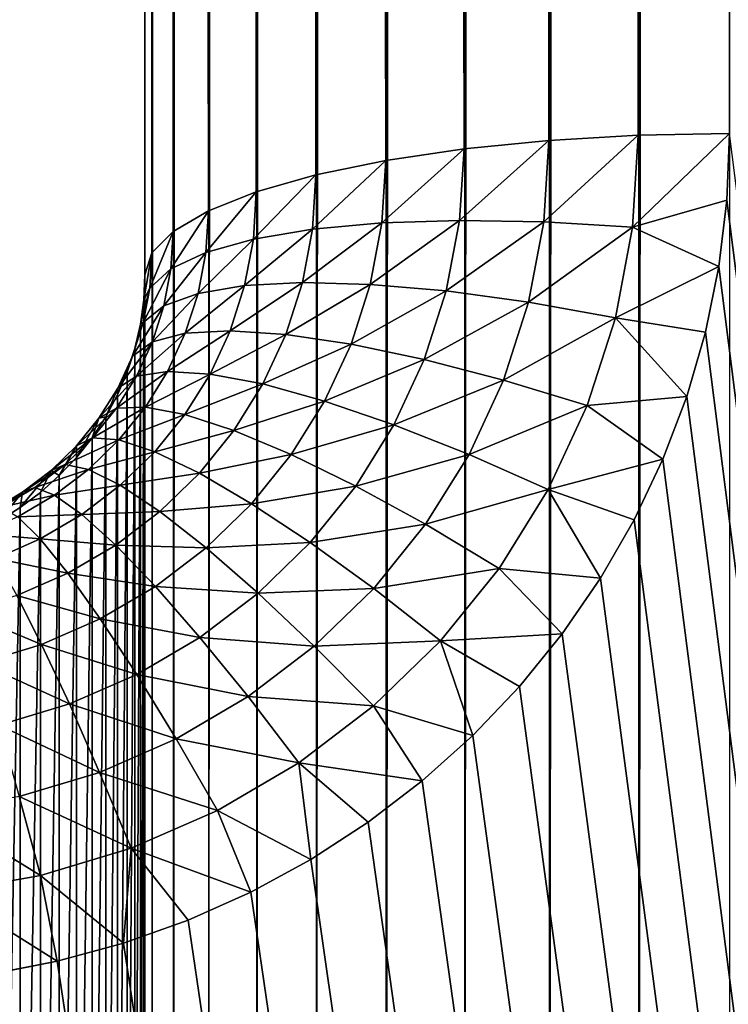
# Model space of a CAD drawing. Extents: x -551 to 551, y -279 to 201.
# Tile 80 of 108: x 500.57 to 503, y -179.99 to -176.62. Entities that reach past the tile are written whole.
import ezdxf

# ---------------------------------------------------------------- set-up
doc = ezdxf.new("R2010")
doc.units = 0
doc.header["$LTSCALE"] = 65.185185
for name, color, linetype in [('108', 7, 'CONTINUOUS'), ('114', 7, 'CONTINUOUS'), ('122', 7, 'CONTINUOUS'), ('137', 7, 'CONTINUOUS'), ('138', 7, 'CONTINUOUS'), ('143', 7, 'CONTINUOUS')]:
    doc.layers.add(name, color=color, linetype=linetype)

msp = doc.modelspace()

# ---------------------------------------------------------------- linework, layer by layer
at = {"layer": '108', "color": 7, "linetype": 'CONTINUOUS'}
for points in [[(502.9908, -177.2416, 136.1913), (515, -273.0726, 160.0846), (503, -177.0133, 136.1344), (502.9908, -177.2416, 136.1913)], [(502.9631, -177.4686, 136.2479), (515, -273.0726, 160.0846), (502.9908, -177.2416, 136.1913), (502.9631, -177.4686, 136.2479)], [(502.9171, -177.6928, 136.3038), (515, -273.0726, 160.0846), (502.9631, -177.4686, 136.2479), (502.9171, -177.6928, 136.3038)], [(502.8532, -177.9128, 136.3586), (515, -273.0726, 160.0846), (502.9171, -177.6928, 136.3038), (502.8532, -177.9128, 136.3586)], [(502.7716, -178.1272, 136.4121), (515, -273.0726, 160.0846), (502.8532, -177.9128, 136.3586), (502.7716, -178.1272, 136.4121)], [(502.673, -178.3348, 136.4638), (515, -273.0726, 160.0846), (502.7716, -178.1272, 136.4121), (502.673, -178.3348, 136.4638)], [(502.5579, -178.5342, 136.5136), (515, -273.0726, 160.0846), (502.673, -178.3348, 136.4638), (502.5579, -178.5342, 136.5136)], [(502.4271, -178.7243, 136.561), (515, -273.0726, 160.0846), (502.5579, -178.5342, 136.5136), (502.4271, -178.7243, 136.561)], [(502.2812, -178.9038, 136.6057), (515, -273.0726, 160.0846), (502.4271, -178.7243, 136.561), (502.2812, -178.9038, 136.6057)], [(502.1213, -179.0716, 136.6476), (515, -273.0726, 160.0846), (502.2812, -178.9038, 136.6057), (502.1213, -179.0716, 136.6476)], [(501.9483, -179.2267, 136.6862), (515, -273.0726, 160.0846), (502.1213, -179.0716, 136.6476), (501.9483, -179.2267, 136.6862)], [(501.7634, -179.3682, 136.7215), (515, -273.0726, 160.0846), (501.9483, -179.2267, 136.6862), (501.7634, -179.3682, 136.7215)], [(501.5675, -179.4952, 136.7532), (515, -273.0726, 160.0846), (501.7634, -179.3682, 136.7215), (501.5675, -179.4952, 136.7532)], [(501.362, -179.6069, 136.781), (515, -273.0726, 160.0846), (501.5675, -179.4952, 136.7532), (501.362, -179.6069, 136.781)], [(501.148, -179.7026, 136.8049), (515, -273.0726, 160.0846), (501.362, -179.6069, 136.781), (501.148, -179.7026, 136.8049)], [(500.927, -179.7817, 136.8246), (515, -273.0726, 160.0846), (501.148, -179.7026, 136.8049), (500.927, -179.7817, 136.8246)], [(500.7003, -179.8438, 136.8401), (515, -273.0726, 160.0846), (500.927, -179.7817, 136.8246), (500.7003, -179.8438, 136.8401)], [(500.4693, -179.8883, 136.8512), (515, -273.0726, 160.0846), (500.7003, -179.8438, 136.8401), (500.4693, -179.8883, 136.8512)], [(500.2353, -179.9152, 136.8579), (515, -273.0726, 160.0846), (500.4693, -179.8883, 136.8512), (500.2353, -179.9152, 136.8579)], [(0, -273.0726, 160.0846), (515, -273.0726, 160.0846), (0, -179.9242, 136.8601), (0, -273.0726, 160.0846)], [(0, -179.9242, 136.8601), (515, -273.0726, 160.0846), (500, -179.9242, 136.8601), (0, -179.9242, 136.8601)], [(500, -179.9242, 136.8601), (515, -273.0726, 160.0846), (500.2353, -179.9152, 136.8579), (500, -179.9242, 136.8601)]]:
    msp.add_3dface(points, dxfattribs=at)
at = {"layer": '114', "color": 7, "linetype": 'CONTINUOUS'}
for points in [[(501, -177.4971, 134.1938), (501, 199.4628, 40.2071), (501, -181.3679, 118.669), (501, -177.4971, 134.1938)], [(501, -181.3679, 118.669), (501, 199.4628, 40.2071), (501, 167.4534, 31.6981), (501, -181.3679, 118.669)]]:
    msp.add_3dface(points, dxfattribs=at)
at = {"layer": '122', "color": 7, "linetype": 'CONTINUOUS'}
for points in [[(501, -177.4971, 134.1938), (501, -181.3679, 118.669), (500.9962, -181.4524, 118.6901), (501, -177.4971, 134.1938)], [(500.9962, -177.5817, 134.2149), (501, -177.4971, 134.1938), (500.9962, -181.4524, 118.6901), (500.9962, -177.5817, 134.2149)], [(500.9848, -177.6656, 134.2358), (500.9962, -177.5817, 134.2149), (500.9848, -181.5364, 118.711), (500.9848, -177.6656, 134.2358)], [(500.9848, -181.5364, 118.711), (500.9962, -177.5817, 134.2149), (500.9962, -181.4524, 118.6901), (500.9848, -181.5364, 118.711)], [(500.9659, -177.7483, 134.2564), (500.9848, -177.6656, 134.2358), (500.9659, -181.619, 118.7317), (500.9659, -177.7483, 134.2564)], [(500.9659, -181.619, 118.7317), (500.9848, -177.6656, 134.2358), (500.9848, -181.5364, 118.711), (500.9659, -181.619, 118.7317)], [(500.9397, -177.829, 134.2765), (500.9659, -177.7483, 134.2564), (500.9397, -181.6997, 118.7518), (500.9397, -177.829, 134.2765)], [(500.9397, -181.6997, 118.7518), (500.9659, -177.7483, 134.2564), (500.9659, -181.619, 118.7317), (500.9397, -181.6997, 118.7518)], [(500.9063, -177.9072, 134.296), (500.9397, -177.829, 134.2765), (500.9063, -181.7779, 118.7713), (500.9063, -177.9072, 134.296)], [(500.9063, -181.7779, 118.7713), (500.9397, -177.829, 134.2765), (500.9397, -181.6997, 118.7518), (500.9063, -181.7779, 118.7713)], [(500.866, -177.9823, 134.3147), (500.9063, -177.9072, 134.296), (500.866, -181.853, 118.79), (500.866, -177.9823, 134.3147)], [(500.866, -181.853, 118.79), (500.9063, -177.9072, 134.296), (500.9063, -181.7779, 118.7713), (500.866, -181.853, 118.79)], [(500.8192, -178.0537, 134.3325), (500.866, -177.9823, 134.3147), (500.8192, -181.9244, 118.8078), (500.8192, -178.0537, 134.3325)], [(500.8192, -181.9244, 118.8078), (500.866, -177.9823, 134.3147), (500.866, -181.853, 118.79), (500.8192, -181.9244, 118.8078)], [(500.766, -178.1208, 134.3493), (500.8192, -178.0537, 134.3325), (500.766, -181.9916, 118.8245), (500.766, -178.1208, 134.3493)], [(500.766, -181.9916, 118.8245), (500.8192, -178.0537, 134.3325), (500.8192, -181.9244, 118.8078), (500.766, -181.9916, 118.8245)], [(500.7071, -178.1832, 134.3648), (500.766, -178.1208, 134.3493), (500.7071, -182.054, 118.8401), (500.7071, -178.1832, 134.3648)], [(500.7071, -182.054, 118.8401), (500.766, -178.1208, 134.3493), (500.766, -181.9916, 118.8245), (500.7071, -182.054, 118.8401)], [(500.6428, -178.2404, 134.3791), (500.7071, -178.1832, 134.3648), (500.6428, -182.1112, 118.8544), (500.6428, -178.2404, 134.3791)], [(500.6428, -182.1112, 118.8544), (500.7071, -178.1832, 134.3648), (500.7071, -182.054, 118.8401), (500.6428, -182.1112, 118.8544)], [(500.5736, -178.292, 134.3919), (500.6428, -178.2404, 134.3791), (500.5736, -182.1627, 118.8672), (500.5736, -178.292, 134.3919)], [(500.5736, -182.1627, 118.8672), (500.6428, -178.2404, 134.3791), (500.6428, -182.1112, 118.8544), (500.5736, -182.1627, 118.8672)], [(500.5, -178.3374, 134.4033), (500.5736, -178.292, 134.3919), (500.5, -182.2082, 118.8785), (500.5, -178.3374, 134.4033)], [(500.5, -182.2082, 118.8785), (500.5736, -178.292, 134.3919), (500.5736, -182.1627, 118.8672), (500.5, -182.2082, 118.8785)]]:
    msp.add_3dface(points, dxfattribs=at)
at = {"layer": '137', "color": 7, "linetype": 'CONTINUOUS'}
for points in [[(502.3817, 199.9229, 42.0526), (502.6871, -177.0192, 136.1105), (502.6871, 199.9406, 42.1238), (502.3817, 199.9229, 42.0526)], [(503, -177.0133, 136.1344), (503, 199.9466, 42.1477), (502.6871, 199.9406, 42.1238), (503, -177.0133, 136.1344)], [(502.6871, -177.0192, 136.1105), (503, -177.0133, 136.1344), (502.6871, 199.9406, 42.1238), (502.6871, -177.0192, 136.1105)], [(502.0915, 199.8938, 41.9359), (502.3817, -177.037, 136.0393), (502.3817, 199.9229, 42.0526), (502.0915, 199.8938, 41.9359)], [(502.3817, -177.037, 136.0393), (502.6871, -177.0192, 136.1105), (502.3817, 199.9229, 42.0526), (502.3817, -177.037, 136.0393)], [(501.8237, 199.8541, 41.7765), (502.0915, -177.0661, 135.9226), (502.0915, 199.8938, 41.9359), (501.8237, 199.8541, 41.7765)], [(502.0915, -177.0661, 135.9226), (502.3817, -177.037, 136.0393), (502.0915, 199.8938, 41.9359), (502.0915, -177.0661, 135.9226)], [(501.5849, 199.8047, 41.5785), (501.8237, -177.1058, 135.7632), (501.8237, 199.8541, 41.7765), (501.5849, 199.8047, 41.5785)], [(501.8237, -177.1058, 135.7632), (502.0915, -177.0661, 135.9226), (501.8237, 199.8541, 41.7765), (501.8237, -177.1058, 135.7632)], [(501.381, 199.7468, 41.3465), (501.5849, -177.1552, 135.5651), (501.5849, 199.8047, 41.5785), (501.381, 199.7468, 41.3465)], [(501.5849, -177.1552, 135.5651), (501.8237, -177.1058, 135.7632), (501.5849, 199.8047, 41.5785), (501.5849, -177.1552, 135.5651)], [(501.2171, 199.682, 41.0865), (501.381, -177.213, 135.3332), (501.381, 199.7468, 41.3465), (501.2171, 199.682, 41.0865)], [(501.381, -177.213, 135.3332), (501.5849, -177.1552, 135.5651), (501.381, 199.7468, 41.3465), (501.381, -177.213, 135.3332)], [(501.0972, 199.6118, 40.8048), (501.2171, -177.2779, 135.0731), (501.2171, 199.682, 41.0865), (501.0972, 199.6118, 40.8048)], [(501.2171, -177.2779, 135.0731), (501.381, -177.213, 135.3332), (501.2171, 199.682, 41.0865), (501.2171, -177.2779, 135.0731)], [(501.0242, 199.5378, 40.5083), (501.0972, -177.3481, 134.7914), (501.0972, 199.6118, 40.8048), (501.0242, 199.5378, 40.5083)], [(501.0972, -177.3481, 134.7914), (501.2171, -177.2779, 135.0731), (501.0972, 199.6118, 40.8048), (501.0972, -177.3481, 134.7914)], [(501, 199.4628, 40.2071), (501.0242, -177.422, 134.4949), (501.0242, 199.5378, 40.5083), (501, 199.4628, 40.2071)], [(501.0242, -177.422, 134.4949), (501.0972, -177.3481, 134.7914), (501.0242, 199.5378, 40.5083), (501.0242, -177.422, 134.4949)], [(501, 199.4628, 40.2071), (501, -177.4971, 134.1938), (501.0242, -177.422, 134.4949), (501, 199.4628, 40.2071)]]:
    msp.add_3dface(points, dxfattribs=at)
at = {"layer": '138', "color": 7, "linetype": 'CONTINUOUS'}
for points in [[(502.3817, -177.037, 136.0393), (502.0915, -177.0661, 135.9226), (502.0762, -177.3107, 135.9836), (502.3817, -177.037, 136.0393)], [(502.3643, -177.3155, 136.1087), (502.3817, -177.037, 136.0393), (502.0762, -177.3107, 135.9836), (502.3643, -177.3155, 136.1087)], [(502.6871, -177.0192, 136.1105), (502.3817, -177.037, 136.0393), (502.3643, -177.3155, 136.1087), (502.6871, -177.0192, 136.1105)], [(502.6675, -177.3335, 136.1888), (502.6871, -177.0192, 136.1105), (502.3643, -177.3155, 136.1087), (502.6675, -177.3335, 136.1888)], [(502.9908, -177.2416, 136.1913), (503, -177.0133, 136.1344), (502.6675, -177.3335, 136.1888), (502.9908, -177.2416, 136.1913)], [(503, -177.0133, 136.1344), (502.6871, -177.0192, 136.1105), (502.6675, -177.3335, 136.1888), (503, -177.0133, 136.1344)], [(502.0915, -177.0661, 135.9226), (501.8237, -177.1058, 135.7632), (501.8104, -177.3191, 135.8164), (502.0915, -177.0661, 135.9226)], [(502.0762, -177.3107, 135.9836), (502.0915, -177.0661, 135.9226), (501.8104, -177.3191, 135.8164), (502.0762, -177.3107, 135.9836)], [(501.8237, -177.1058, 135.7632), (501.5849, -177.1552, 135.5651), (501.5733, -177.3406, 135.6113), (501.8237, -177.1058, 135.7632)], [(501.8104, -177.3191, 135.8164), (501.8237, -177.1058, 135.7632), (501.5733, -177.3406, 135.6113), (501.8104, -177.3191, 135.8164)], [(501.5849, -177.1552, 135.5651), (501.381, -177.213, 135.3332), (501.371, -177.3746, 135.3735), (501.5849, -177.1552, 135.5651)], [(501.5733, -177.3406, 135.6113), (501.5849, -177.1552, 135.5651), (501.371, -177.3746, 135.3735), (501.5733, -177.3406, 135.6113)], [(501.381, -177.213, 135.3332), (501.2171, -177.2779, 135.0731), (501.2083, -177.4202, 135.1086), (501.381, -177.213, 135.3332)], [(501.371, -177.3746, 135.3735), (501.381, -177.213, 135.3332), (501.2083, -177.4202, 135.1086), (501.371, -177.3746, 135.3735)], [(502.9631, -177.4686, 136.2479), (502.9908, -177.2416, 136.1913), (502.6675, -177.3335, 136.1888), (502.9631, -177.4686, 136.2479)], [(501.2171, -177.2779, 135.0731), (501.0972, -177.3481, 134.7914), (501.0892, -177.4764, 134.8234), (501.2171, -177.2779, 135.0731)], [(501.2083, -177.4202, 135.1086), (501.2171, -177.2779, 135.0731), (501.0892, -177.4764, 134.8234), (501.2083, -177.4202, 135.1086)], [(501.5388, -177.5232, 135.6569), (501.5733, -177.3406, 135.6113), (501.3409, -177.5337, 135.4131), (501.5388, -177.5232, 135.6569)], [(501.3409, -177.5337, 135.4131), (501.5733, -177.3406, 135.6113), (501.371, -177.3746, 135.3735), (501.3409, -177.5337, 135.4131)], [(501.7707, -177.5293, 135.8688), (501.8104, -177.3191, 135.8164), (501.5388, -177.5232, 135.6569), (501.7707, -177.5293, 135.8688)], [(501.5388, -177.5232, 135.6569), (501.8104, -177.3191, 135.8164), (501.5733, -177.3406, 135.6113), (501.5388, -177.5232, 135.6569)], [(502.0307, -177.5517, 136.0437), (502.0762, -177.3107, 135.9836), (501.7707, -177.5293, 135.8688), (502.0307, -177.5517, 136.0437)], [(501.7707, -177.5293, 135.8688), (502.0762, -177.3107, 135.9836), (501.8104, -177.3191, 135.8164), (501.7707, -177.5293, 135.8688)], [(502.0307, -177.5517, 136.0437), (502.3643, -177.3155, 136.1087), (502.0762, -177.3107, 135.9836), (502.0307, -177.5517, 136.0437)], [(502.3125, -177.59, 136.1772), (502.3643, -177.3155, 136.1087), (502.0307, -177.5517, 136.0437), (502.3125, -177.59, 136.1772)], [(502.3125, -177.59, 136.1772), (502.6675, -177.3335, 136.1888), (502.3643, -177.3155, 136.1087), (502.3125, -177.59, 136.1772)], [(502.609, -177.6432, 136.266), (502.6675, -177.3335, 136.1888), (502.3125, -177.59, 136.1772), (502.609, -177.6432, 136.266)], [(502.609, -177.6432, 136.266), (502.9631, -177.4686, 136.2479), (502.6675, -177.3335, 136.1888), (502.609, -177.6432, 136.266)], [(501.0972, -177.3481, 134.7914), (501.0242, -177.422, 134.4949), (501.0168, -177.5418, 134.5248), (501.0972, -177.3481, 134.7914)], [(501.0892, -177.4764, 134.8234), (501.0972, -177.3481, 134.7914), (501.0168, -177.5418, 134.5248), (501.0892, -177.4764, 134.8234)], [(501.3409, -177.5337, 135.4131), (501.371, -177.3746, 135.3735), (501.1818, -177.5605, 135.1436), (501.3409, -177.5337, 135.4131)], [(501.1818, -177.5605, 135.1436), (501.371, -177.3746, 135.3735), (501.2083, -177.4202, 135.1086), (501.1818, -177.5605, 135.1436)], [(501, -177.4971, 134.1938), (500.9962, -177.5817, 134.2149), (501.0242, -177.422, 134.4949), (501, -177.4971, 134.1938)], [(501.0242, -177.422, 134.4949), (500.9962, -177.5817, 134.2149), (501.0168, -177.5418, 134.5248), (501.0242, -177.422, 134.4949)], [(501.1818, -177.5605, 135.1436), (501.2083, -177.4202, 135.1086), (501.0653, -177.6029, 134.8549), (501.1818, -177.5605, 135.1436)], [(501.0653, -177.6029, 134.8549), (501.2083, -177.4202, 135.1086), (501.0892, -177.4764, 134.8234), (501.0653, -177.6029, 134.8549)], [(501.0653, -177.6029, 134.8549), (501.0892, -177.4764, 134.8234), (500.9945, -177.6599, 134.5542), (501.0653, -177.6029, 134.8549)], [(500.9945, -177.6599, 134.5542), (501.0892, -177.4764, 134.8234), (501.0168, -177.5418, 134.5248), (500.9945, -177.6599, 134.5542)], [(502.9171, -177.6928, 136.3038), (502.9631, -177.4686, 136.2479), (502.609, -177.6432, 136.266), (502.9171, -177.6928, 136.3038)], [(500.9962, -177.5817, 134.2149), (500.9848, -177.6656, 134.2358), (501.0168, -177.5418, 134.5248), (500.9962, -177.5817, 134.2149)], [(500.9848, -177.6656, 134.2358), (500.9945, -177.6599, 134.5542), (501.0168, -177.5418, 134.5248), (500.9848, -177.6656, 134.2358)], [(501.2913, -177.6882, 135.4517), (501.3409, -177.5337, 135.4131), (501.138, -177.6967, 135.1776), (501.2913, -177.6882, 135.4517)], [(501.138, -177.6967, 135.1776), (501.3409, -177.5337, 135.4131), (501.1818, -177.5605, 135.1436), (501.138, -177.6967, 135.1776)], [(501.4819, -177.7005, 135.7011), (501.5388, -177.5232, 135.6569), (501.2913, -177.6882, 135.4517), (501.4819, -177.7005, 135.7011)], [(501.2913, -177.6882, 135.4517), (501.5388, -177.5232, 135.6569), (501.3409, -177.5337, 135.4131), (501.2913, -177.6882, 135.4517)], [(501.4819, -177.7005, 135.7011), (501.7707, -177.5293, 135.8688), (501.5388, -177.5232, 135.6569), (501.4819, -177.7005, 135.7011)], [(501.7052, -177.7333, 135.9196), (501.7707, -177.5293, 135.8688), (501.4819, -177.7005, 135.7011), (501.7052, -177.7333, 135.9196)], [(501.7052, -177.7333, 135.9196), (502.0307, -177.5517, 136.0437), (501.7707, -177.5293, 135.8688), (501.7052, -177.7333, 135.9196)], [(501.138, -177.6967, 135.1776), (501.1818, -177.5605, 135.1436), (501.0259, -177.7256, 134.8855), (501.138, -177.6967, 135.1776)], [(501.0259, -177.7256, 134.8855), (501.1818, -177.5605, 135.1436), (501.0653, -177.6029, 134.8549), (501.0259, -177.7256, 134.8855)], [(501.9555, -177.7857, 136.102), (502.0307, -177.5517, 136.0437), (501.7052, -177.7333, 135.9196), (501.9555, -177.7857, 136.102)], [(501.9555, -177.7857, 136.102), (502.3125, -177.59, 136.1772), (502.0307, -177.5517, 136.0437), (501.9555, -177.7857, 136.102)], [(501.0259, -177.7256, 134.8855), (501.0653, -177.6029, 134.8549), (500.9577, -177.7745, 134.5828), (501.0259, -177.7256, 134.8855)], [(500.9577, -177.7745, 134.5828), (501.0653, -177.6029, 134.8549), (500.9945, -177.6599, 134.5542), (500.9577, -177.7745, 134.5828)], [(502.2269, -177.8565, 136.2436), (502.3125, -177.59, 136.1772), (501.9555, -177.7857, 136.102), (502.2269, -177.8565, 136.2436)], [(502.2269, -177.8565, 136.2436), (502.609, -177.6432, 136.266), (502.3125, -177.59, 136.1772), (502.2269, -177.8565, 136.2436)], [(502.5125, -177.9438, 136.341), (502.609, -177.6432, 136.266), (502.2269, -177.8565, 136.2436), (502.5125, -177.9438, 136.341)], [(502.5125, -177.9438, 136.341), (502.8532, -177.9128, 136.3586), (502.609, -177.6432, 136.266), (502.5125, -177.9438, 136.341)], [(502.8532, -177.9128, 136.3586), (502.9171, -177.6928, 136.3038), (502.609, -177.6432, 136.266), (502.8532, -177.9128, 136.3586)], [(500.9659, -177.7483, 134.2564), (500.9397, -177.829, 134.2765), (500.9945, -177.6599, 134.5542), (500.9659, -177.7483, 134.2564)], [(500.9397, -177.829, 134.2765), (500.9577, -177.7745, 134.5828), (500.9945, -177.6599, 134.5542), (500.9397, -177.829, 134.2765)], [(500.9848, -177.6656, 134.2358), (500.9659, -177.7483, 134.2564), (500.9945, -177.6599, 134.5542), (500.9848, -177.6656, 134.2358)], [(501.0777, -177.8267, 135.21), (501.138, -177.6967, 135.1776), (500.9715, -177.8429, 134.9148), (501.0777, -177.8267, 135.21)], [(500.9715, -177.8429, 134.9148), (501.138, -177.6967, 135.1776), (501.0259, -177.7256, 134.8855), (500.9715, -177.8429, 134.9148)], [(501.2229, -177.8358, 135.4885), (501.2913, -177.6882, 135.4517), (501.0777, -177.8267, 135.21), (501.2229, -177.8358, 135.4885)], [(501.0777, -177.8267, 135.21), (501.2913, -177.6882, 135.4517), (501.138, -177.6967, 135.1776), (501.0777, -177.8267, 135.21)], [(501.2229, -177.8358, 135.4885), (501.4819, -177.7005, 135.7011), (501.2913, -177.6882, 135.4517), (501.2229, -177.8358, 135.4885)], [(501.4034, -177.8699, 135.7433), (501.4819, -177.7005, 135.7011), (501.2229, -177.8358, 135.4885), (501.4034, -177.8699, 135.7433)], [(501.4034, -177.8699, 135.7433), (501.7052, -177.7333, 135.9196), (501.4819, -177.7005, 135.7011), (501.4034, -177.8699, 135.7433)], [(500.9715, -177.8429, 134.9148), (501.0259, -177.7256, 134.8855), (500.9069, -177.8839, 134.6101), (500.9715, -177.8429, 134.9148)], [(500.9069, -177.8839, 134.6101), (501.0259, -177.7256, 134.8855), (500.9577, -177.7745, 134.5828), (500.9069, -177.8839, 134.6101)], [(501.6148, -177.9282, 135.9682), (501.7052, -177.7333, 135.9196), (501.4034, -177.8699, 135.7433), (501.6148, -177.9282, 135.9682)], [(501.6148, -177.9282, 135.9682), (501.9555, -177.7857, 136.102), (501.7052, -177.7333, 135.9196), (501.6148, -177.9282, 135.9682)], [(500.9397, -177.829, 134.2765), (500.9063, -177.9072, 134.296), (500.9577, -177.7745, 134.5828), (500.9397, -177.829, 134.2765)], [(500.9063, -177.9072, 134.296), (500.9069, -177.8839, 134.6101), (500.9577, -177.7745, 134.5828), (500.9063, -177.9072, 134.296)], [(501.8519, -178.0092, 136.1577), (501.9555, -177.7857, 136.102), (501.6148, -177.9282, 135.9682), (501.8519, -178.0092, 136.1577)], [(501.8519, -178.0092, 136.1577), (502.2269, -177.8565, 136.2436), (501.9555, -177.7857, 136.102), (501.8519, -178.0092, 136.1577)], [(500.903, -177.9529, 134.9422), (500.9715, -177.8429, 134.9148), (500.8429, -177.9866, 134.6357), (500.903, -177.9529, 134.9422)], [(500.8429, -177.9866, 134.6357), (500.9715, -177.8429, 134.9148), (500.9069, -177.8839, 134.6101), (500.8429, -177.9866, 134.6357)], [(501.0017, -177.9487, 135.2404), (501.0777, -177.8267, 135.21), (500.903, -177.9529, 134.9422), (501.0017, -177.9487, 135.2404)], [(500.903, -177.9529, 134.9422), (501.0777, -177.8267, 135.21), (500.9715, -177.8429, 134.9148), (500.903, -177.9529, 134.9422)], [(501.0017, -177.9487, 135.2404), (501.2229, -177.8358, 135.4885), (501.0777, -177.8267, 135.21), (501.0017, -177.9487, 135.2404)], [(501.1366, -177.9743, 135.523), (501.2229, -177.8358, 135.4885), (501.0017, -177.9487, 135.2404), (501.1366, -177.9743, 135.523)], [(501.1366, -177.9743, 135.523), (501.4034, -177.8699, 135.7433), (501.2229, -177.8358, 135.4885), (501.1366, -177.9743, 135.523)], [(501.3043, -178.0288, 135.7829), (501.4034, -177.8699, 135.7433), (501.1366, -177.9743, 135.523), (501.3043, -178.0288, 135.7829)], [(501.3043, -178.0288, 135.7829), (501.6148, -177.9282, 135.9682), (501.4034, -177.8699, 135.7433), (501.3043, -178.0288, 135.7829)], [(502.1089, -178.1109, 136.3071), (502.2269, -177.8565, 136.2436), (501.8519, -178.0092, 136.1577), (502.1089, -178.1109, 136.3071)], [(502.1089, -178.1109, 136.3071), (502.5125, -177.9438, 136.341), (502.2269, -177.8565, 136.2436), (502.1089, -178.1109, 136.3071)], [(500.866, -177.9823, 134.3147), (500.8429, -177.9866, 134.6357), (500.9069, -177.8839, 134.6101), (500.866, -177.9823, 134.3147)], [(500.9063, -177.9072, 134.296), (500.866, -177.9823, 134.3147), (500.9069, -177.8839, 134.6101), (500.9063, -177.9072, 134.296)], [(502.7716, -178.1272, 136.4121), (502.8532, -177.9128, 136.3586), (502.5125, -177.9438, 136.341), (502.7716, -178.1272, 136.4121)], [(500.911, -178.061, 135.2684), (501.0017, -177.9487, 135.2404), (500.8213, -178.0541, 134.9674), (500.911, -178.061, 135.2684)], [(500.8213, -178.0541, 134.9674), (501.0017, -177.9487, 135.2404), (500.903, -177.9529, 134.9422), (500.8213, -178.0541, 134.9674)], [(500.911, -178.061, 135.2684), (501.1366, -177.9743, 135.523), (501.0017, -177.9487, 135.2404), (500.911, -178.061, 135.2684)], [(501.5008, -178.111, 136.0138), (501.6148, -177.9282, 135.9682), (501.3043, -178.0288, 135.7829), (501.5008, -178.111, 136.0138)], [(501.5008, -178.111, 136.0138), (501.8519, -178.0092, 136.1577), (501.6148, -177.9282, 135.9682), (501.5008, -178.111, 136.0138)], [(502.3793, -178.2309, 136.4126), (502.5125, -177.9438, 136.341), (502.1089, -178.1109, 136.3071), (502.3793, -178.2309, 136.4126)], [(502.3793, -178.2309, 136.4126), (502.7716, -178.1272, 136.4121), (502.5125, -177.9438, 136.341), (502.3793, -178.2309, 136.4126)], [(500.8213, -178.0541, 134.9674), (500.903, -177.9529, 134.9422), (500.7666, -178.0811, 134.6592), (500.8213, -178.0541, 134.9674)], [(500.7666, -178.0811, 134.6592), (500.903, -177.9529, 134.9422), (500.8429, -177.9866, 134.6357), (500.7666, -178.0811, 134.6592)], [(500.866, -177.9823, 134.3147), (500.8192, -178.0537, 134.3325), (500.8429, -177.9866, 134.6357), (500.866, -177.9823, 134.3147)], [(501.0337, -178.1016, 135.5547), (501.1366, -177.9743, 135.523), (500.911, -178.061, 135.2684), (501.0337, -178.1016, 135.5547)], [(501.0337, -178.1016, 135.5547), (501.3043, -178.0288, 135.7829), (501.1366, -177.9743, 135.523), (501.0337, -178.1016, 135.5547)], [(500.8192, -178.0537, 134.3325), (500.766, -178.1208, 134.3493), (500.8429, -177.9866, 134.6357), (500.8192, -178.0537, 134.3325)], [(500.766, -178.1208, 134.3493), (500.7666, -178.0811, 134.6592), (500.8429, -177.9866, 134.6357), (500.766, -178.1208, 134.3493)], [(501.7212, -178.2189, 136.21), (501.8519, -178.0092, 136.1577), (501.5008, -178.111, 136.0138), (501.7212, -178.2189, 136.21)], [(501.7212, -178.2189, 136.21), (502.1089, -178.1109, 136.3071), (501.8519, -178.0092, 136.1577), (501.7212, -178.2189, 136.21)], [(501.1863, -178.175, 135.8194), (501.3043, -178.0288, 135.7829), (501.0337, -178.1016, 135.5547), (501.1863, -178.175, 135.8194)], [(501.1863, -178.175, 135.8194), (501.5008, -178.111, 136.0138), (501.3043, -178.0288, 135.7829), (501.1863, -178.175, 135.8194)], [(500.7276, -178.145, 134.9901), (500.8213, -178.0541, 134.9674), (500.6792, -178.1659, 134.6804), (500.7276, -178.145, 134.9901)], [(500.6792, -178.1659, 134.6804), (500.8213, -178.0541, 134.9674), (500.7666, -178.0811, 134.6592), (500.6792, -178.1659, 134.6804)], [(500.7071, -178.1832, 134.3648), (500.6792, -178.1659, 134.6804), (500.7666, -178.0811, 134.6592), (500.7071, -178.1832, 134.3648)], [(500.766, -178.1208, 134.3493), (500.7071, -178.1832, 134.3648), (500.7666, -178.0811, 134.6592), (500.766, -178.1208, 134.3493)], [(500.7276, -178.145, 134.9901), (500.911, -178.061, 135.2684), (500.8213, -178.0541, 134.9674), (500.7276, -178.145, 134.9901)], [(500.8071, -178.1619, 135.2935), (500.911, -178.061, 135.2684), (500.7276, -178.145, 134.9901), (500.8071, -178.1619, 135.2935)], [(500.8071, -178.1619, 135.2935), (501.0337, -178.1016, 135.5547), (500.911, -178.061, 135.2684), (500.8071, -178.1619, 135.2935)], [(500.9158, -178.2161, 135.5833), (501.0337, -178.1016, 135.5547), (500.8071, -178.1619, 135.2935), (500.9158, -178.2161, 135.5833)], [(500.9158, -178.2161, 135.5833), (501.1863, -178.175, 135.8194), (501.0337, -178.1016, 135.5547), (500.9158, -178.2161, 135.5833)], [(501.365, -178.2792, 136.0558), (501.5008, -178.111, 136.0138), (501.1863, -178.175, 135.8194), (501.365, -178.2792, 136.0558)], [(501.365, -178.2792, 136.0558), (501.7212, -178.2189, 136.21), (501.5008, -178.111, 136.0138), (501.365, -178.2792, 136.0558)], [(501.9601, -178.3497, 136.3666), (502.1089, -178.1109, 136.3071), (501.7212, -178.2189, 136.21), (501.9601, -178.3497, 136.3666)], [(501.9601, -178.3497, 136.3666), (502.3793, -178.2309, 136.4126), (502.1089, -178.1109, 136.3071), (501.9601, -178.3497, 136.3666)], [(500.6233, -178.2243, 135.0099), (500.7276, -178.145, 134.9901), (500.5818, -178.2399, 134.6989), (500.6233, -178.2243, 135.0099)], [(500.5818, -178.2399, 134.6989), (500.7276, -178.145, 134.9901), (500.6792, -178.1659, 134.6804), (500.5818, -178.2399, 134.6989)], [(500.6233, -178.2243, 135.0099), (500.8071, -178.1619, 135.2935), (500.7276, -178.145, 134.9901), (500.6233, -178.2243, 135.0099)], [(502.673, -178.3348, 136.4638), (502.7716, -178.1272, 136.4121), (502.3793, -178.2309, 136.4126), (502.673, -178.3348, 136.4638)], [(500.6428, -178.2404, 134.3791), (500.5736, -178.292, 134.3919), (500.6792, -178.1659, 134.6804), (500.6428, -178.2404, 134.3791)], [(500.5736, -178.292, 134.3919), (500.5818, -178.2399, 134.6989), (500.6792, -178.1659, 134.6804), (500.5736, -178.292, 134.3919)], [(500.6914, -178.2498, 135.3155), (500.8071, -178.1619, 135.2935), (500.6233, -178.2243, 135.0099), (500.6914, -178.2498, 135.3155)], [(500.7071, -178.1832, 134.3648), (500.6428, -178.2404, 134.3791), (500.6792, -178.1659, 134.6804), (500.7071, -178.1832, 134.3648)], [(500.6914, -178.2498, 135.3155), (500.9158, -178.2161, 135.5833), (500.8071, -178.1619, 135.2935), (500.6914, -178.2498, 135.3155)], [(501.051, -178.3063, 135.8521), (501.1863, -178.175, 135.8194), (500.9158, -178.2161, 135.5833), (501.051, -178.3063, 135.8521)], [(501.051, -178.3063, 135.8521), (501.365, -178.2792, 136.0558), (501.1863, -178.175, 135.8194), (501.051, -178.3063, 135.8521)], [(500.7845, -178.3159, 135.6081), (500.9158, -178.2161, 135.5833), (500.6914, -178.2498, 135.3155), (500.7845, -178.3159, 135.6081)], [(500.7845, -178.3159, 135.6081), (501.051, -178.3063, 135.8521), (500.9158, -178.2161, 135.5833), (500.7845, -178.3159, 135.6081)], [(500.5099, -178.2908, 135.0264), (500.6233, -178.2243, 135.0099), (500.476, -178.302, 134.7143), (500.5099, -178.2908, 135.0264)], [(500.476, -178.302, 134.7143), (500.6233, -178.2243, 135.0099), (500.5818, -178.2399, 134.6989), (500.476, -178.302, 134.7143)], [(500.5, -178.3374, 134.4033), (500.476, -178.302, 134.7143), (500.5818, -178.2399, 134.6989), (500.5, -178.3374, 134.4033)], [(500.5736, -178.292, 134.3919), (500.5, -178.3374, 134.4033), (500.5818, -178.2399, 134.6989), (500.5736, -178.292, 134.3919)], [(500.5099, -178.2908, 135.0264), (500.6914, -178.2498, 135.3155), (500.6233, -178.2243, 135.0099), (500.5099, -178.2908, 135.0264)], [(500.5656, -178.3236, 135.3339), (500.6914, -178.2498, 135.3155), (500.5099, -178.2908, 135.0264), (500.5656, -178.3236, 135.3339)], [(500.5656, -178.3236, 135.3339), (500.7845, -178.3159, 135.6081), (500.6914, -178.2498, 135.3155), (500.5656, -178.3236, 135.3339)], [(501.5655, -178.4118, 136.2581), (501.7212, -178.2189, 136.21), (501.365, -178.2792, 136.0558), (501.5655, -178.4118, 136.2581)], [(501.5655, -178.4118, 136.2581), (501.9601, -178.3497, 136.3666), (501.7212, -178.2189, 136.21), (501.5655, -178.4118, 136.2581)], [(502.2115, -178.5004, 136.4798), (502.3793, -178.2309, 136.4126), (501.9601, -178.3497, 136.3666), (502.2115, -178.5004, 136.4798)], [(502.2115, -178.5004, 136.4798), (502.5579, -178.5342, 136.5136), (502.3793, -178.2309, 136.4126), (502.2115, -178.5004, 136.4798)], [(502.5579, -178.5342, 136.5136), (502.673, -178.3348, 136.4638), (502.3793, -178.2309, 136.4126), (502.5579, -178.5342, 136.5136)], [(501.2093, -178.4303, 136.0934), (501.365, -178.2792, 136.0558), (501.051, -178.3063, 135.8521), (501.2093, -178.4303, 136.0934)], [(501.2093, -178.4303, 136.0934), (501.5655, -178.4118, 136.2581), (501.365, -178.2792, 136.0558), (501.2093, -178.4303, 136.0934)], [(500.6418, -178.3996, 135.629), (500.7845, -178.3159, 135.6081), (500.5656, -178.3236, 135.3339), (500.6418, -178.3996, 135.629)], [(500.6418, -178.3996, 135.629), (500.9003, -178.4208, 135.8807), (500.7845, -178.3159, 135.6081), (500.6418, -178.3996, 135.629)], [(500.9003, -178.4208, 135.8807), (501.051, -178.3063, 135.8521), (500.7845, -178.3159, 135.6081), (500.9003, -178.4208, 135.8807)], [(500.9003, -178.4208, 135.8807), (501.2093, -178.4303, 136.0934), (501.051, -178.3063, 135.8521), (500.9003, -178.4208, 135.8807)], [(500.4316, -178.3821, 135.3485), (500.6418, -178.3996, 135.629), (500.5656, -178.3236, 135.3339), (500.4316, -178.3821, 135.3485)], [(501.7827, -178.5694, 136.4214), (501.9601, -178.3497, 136.3666), (501.5655, -178.4118, 136.2581), (501.7827, -178.5694, 136.4214)], [(501.7827, -178.5694, 136.4214), (502.2115, -178.5004, 136.4798), (501.9601, -178.3497, 136.3666), (501.7827, -178.5694, 136.4214)], [(500.4897, -178.466, 135.6456), (500.6418, -178.3996, 135.629), (500.4316, -178.3821, 135.3485), (500.4897, -178.466, 135.6456)], [(500.4897, -178.466, 135.6456), (500.7365, -178.5169, 135.9046), (500.6418, -178.3996, 135.629), (500.4897, -178.466, 135.6456)], [(500.7365, -178.5169, 135.9046), (500.9003, -178.4208, 135.8807), (500.6418, -178.3996, 135.629), (500.7365, -178.5169, 135.9046)], [(501.3869, -178.5851, 136.3013), (501.5655, -178.4118, 136.2581), (501.2093, -178.4303, 136.0934), (501.3869, -178.5851, 136.3013)], [(501.3869, -178.5851, 136.3013), (501.7827, -178.5694, 136.4214), (501.5655, -178.4118, 136.2581), (501.3869, -178.5851, 136.3013)], [(500.7365, -178.5169, 135.9046), (501.036, -178.5621, 136.1263), (500.9003, -178.4208, 135.8807), (500.7365, -178.5169, 135.9046)], [(501.036, -178.5621, 136.1263), (501.2093, -178.4303, 136.0934), (500.9003, -178.4208, 135.8807), (501.036, -178.5621, 136.1263)], [(501.036, -178.5621, 136.1263), (501.3869, -178.5851, 136.3013), (501.2093, -178.4303, 136.0934), (501.036, -178.5621, 136.1263)], [(500.562, -178.5931, 135.9236), (500.7365, -178.5169, 135.9046), (500.4897, -178.466, 135.6456), (500.562, -178.5931, 135.9236)], [(500.562, -178.5931, 135.9236), (500.8475, -178.6726, 136.1539), (500.7365, -178.5169, 135.9046), (500.562, -178.5931, 135.9236)], [(500.8475, -178.6726, 136.1539), (501.036, -178.5621, 136.1263), (500.7365, -178.5169, 135.9046), (500.8475, -178.6726, 136.1539)], [(502.0113, -178.7482, 136.5415), (502.2115, -178.5004, 136.4798), (501.7827, -178.5694, 136.4214), (502.0113, -178.7482, 136.5415)], [(502.0113, -178.7482, 136.5415), (502.4271, -178.7243, 136.561), (502.2115, -178.5004, 136.4798), (502.0113, -178.7482, 136.5415)], [(502.4271, -178.7243, 136.561), (502.5579, -178.5342, 136.5136), (502.2115, -178.5004, 136.4798), (502.4271, -178.7243, 136.561)], [(500.8475, -178.6726, 136.1539), (501.1881, -178.7362, 136.339), (501.036, -178.5621, 136.1263), (500.8475, -178.6726, 136.1539)], [(501.1881, -178.7362, 136.339), (501.3869, -178.5851, 136.3013), (501.036, -178.5621, 136.1263), (501.1881, -178.7362, 136.339)], [(501.1881, -178.7362, 136.339), (501.5793, -178.7667, 136.4706), (501.3869, -178.5851, 136.3013), (501.1881, -178.7362, 136.339)], [(501.5793, -178.7667, 136.4706), (501.7827, -178.5694, 136.4214), (501.3869, -178.5851, 136.3013), (501.5793, -178.7667, 136.4706)], [(501.5793, -178.7667, 136.4706), (502.0113, -178.7482, 136.5415), (501.7827, -178.5694, 136.4214), (501.5793, -178.7667, 136.4706)], [(500.3793, -178.6484, 135.9374), (500.6467, -178.7603, 136.1757), (500.562, -178.5931, 135.9236), (500.3793, -178.6484, 135.9374)], [(500.6467, -178.7603, 136.1757), (500.8475, -178.6726, 136.1539), (500.562, -178.5931, 135.9236), (500.6467, -178.7603, 136.1757)], [(500.4364, -178.8239, 136.1916), (500.6467, -178.7603, 136.1757), (500.3793, -178.6484, 135.9374), (500.4364, -178.8239, 136.1916)], [(500.6467, -178.7603, 136.1757), (500.9719, -178.863, 136.3706), (500.8475, -178.6726, 136.1539), (500.6467, -178.7603, 136.1757)], [(500.9719, -178.863, 136.3706), (501.1881, -178.7362, 136.339), (500.8475, -178.6726, 136.1539), (500.9719, -178.863, 136.3706)], [(500.9719, -178.863, 136.3706), (501.3529, -178.9388, 136.5135), (501.1881, -178.7362, 136.339), (500.9719, -178.863, 136.3706)], [(501.3529, -178.9388, 136.5135), (501.5793, -178.7667, 136.4706), (501.1881, -178.7362, 136.339), (501.3529, -178.9388, 136.5135)], [(501.7819, -178.9708, 136.5971), (502.0113, -178.7482, 136.5415), (501.5793, -178.7667, 136.4706), (501.7819, -178.9708, 136.5971)], [(501.7819, -178.9708, 136.5971), (502.1213, -179.0716, 136.6476), (502.0113, -178.7482, 136.5415), (501.7819, -178.9708, 136.5971)], [(502.2812, -178.9038, 136.6057), (502.4271, -178.7243, 136.561), (502.0113, -178.7482, 136.5415), (502.2812, -178.9038, 136.6057)], [(502.1213, -179.0716, 136.6476), (502.2812, -178.9038, 136.6057), (502.0113, -178.7482, 136.5415), (502.1213, -179.0716, 136.6476)], [(500.4364, -178.8239, 136.1916), (500.7416, -178.9636, 136.3957), (500.6467, -178.7603, 136.1757), (500.4364, -178.8239, 136.1916)], [(500.7416, -178.9636, 136.3957), (500.9719, -178.863, 136.3706), (500.6467, -178.7603, 136.1757), (500.7416, -178.9636, 136.3957)], [(501.3529, -178.9388, 136.5135), (501.7819, -178.9708, 136.5971), (501.5793, -178.7667, 136.4706), (501.3529, -178.9388, 136.5135)], [(500.5005, -179.0365, 136.4138), (500.7416, -178.9636, 136.3957), (500.4364, -178.8239, 136.1916), (500.5005, -179.0365, 136.4138)], [(500.7416, -178.9636, 136.3957), (501.1068, -179.0832, 136.5495), (500.9719, -178.863, 136.3706), (500.7416, -178.9636, 136.3957)], [(501.1068, -179.0832, 136.5495), (501.3529, -178.9388, 136.5135), (500.9719, -178.863, 136.3706), (501.1068, -179.0832, 136.5495)], [(501.1068, -179.0832, 136.5495), (501.5265, -179.165, 136.6455), (501.3529, -178.9388, 136.5135), (501.1068, -179.0832, 136.5495)], [(501.5265, -179.165, 136.6455), (501.7819, -178.9708, 136.5971), (501.3529, -178.9388, 136.5135), (501.5265, -179.165, 136.6455)], [(500.5005, -179.0365, 136.4138), (500.8446, -179.1977, 136.578), (500.7416, -178.9636, 136.3957), (500.5005, -179.0365, 136.4138)], [(500.8446, -179.1977, 136.578), (501.1068, -179.0832, 136.5495), (500.7416, -178.9636, 136.3957), (500.8446, -179.1977, 136.578)], [(501.5265, -179.165, 136.6455), (501.9483, -179.2267, 136.6862), (501.7819, -178.9708, 136.5971), (501.5265, -179.165, 136.6455)], [(501.9483, -179.2267, 136.6862), (502.1213, -179.0716, 136.6476), (501.7819, -178.9708, 136.5971), (501.9483, -179.2267, 136.6862)], [(500.57, -179.2808, 136.5987), (500.8446, -179.1977, 136.578), (500.5005, -179.0365, 136.4138), (500.57, -179.2808, 136.5987)], [(500.8446, -179.1977, 136.578), (501.2488, -179.3279, 136.6861), (501.1068, -179.0832, 136.5495), (500.8446, -179.1977, 136.578)], [(501.2488, -179.3279, 136.6861), (501.5265, -179.165, 136.6455), (501.1068, -179.0832, 136.5495), (501.2488, -179.3279, 136.6861)], [(501.2488, -179.3279, 136.6861), (501.5675, -179.4952, 136.7532), (501.5265, -179.165, 136.6455), (501.2488, -179.3279, 136.6861)], [(501.5675, -179.4952, 136.7532), (501.7634, -179.3682, 136.7215), (501.5265, -179.165, 136.6455), (501.5675, -179.4952, 136.7532)], [(501.7634, -179.3682, 136.7215), (501.9483, -179.2267, 136.6862), (501.5265, -179.165, 136.6455), (501.7634, -179.3682, 136.7215)], [(500.57, -179.2808, 136.5987), (500.9529, -179.4571, 136.7183), (500.8446, -179.1977, 136.578), (500.57, -179.2808, 136.5987)], [(500.9529, -179.4571, 136.7183), (501.2488, -179.3279, 136.6861), (500.8446, -179.1977, 136.578), (500.9529, -179.4571, 136.7183)], [(500.2871, -179.3311, 136.6113), (500.6431, -179.5508, 136.7417), (500.57, -179.2808, 136.5987), (500.2871, -179.3311, 136.6113)], [(500.6431, -179.5508, 136.7417), (500.9529, -179.4571, 136.7183), (500.57, -179.2808, 136.5987), (500.6431, -179.5508, 136.7417)], [(500.9529, -179.4571, 136.7183), (501.362, -179.6069, 136.781), (501.2488, -179.3279, 136.6861), (500.9529, -179.4571, 136.7183)], [(501.362, -179.6069, 136.781), (501.5675, -179.4952, 136.7532), (501.2488, -179.3279, 136.6861), (501.362, -179.6069, 136.781)], [(500.3239, -179.6075, 136.7558), (500.6431, -179.5508, 136.7417), (500.2871, -179.3311, 136.6113), (500.3239, -179.6075, 136.7558)], [(500.6431, -179.5508, 136.7417), (500.927, -179.7817, 136.8246), (500.9529, -179.4571, 136.7183), (500.6431, -179.5508, 136.7417)], [(500.927, -179.7817, 136.8246), (501.148, -179.7026, 136.8049), (500.9529, -179.4571, 136.7183), (500.927, -179.7817, 136.8246)], [(501.148, -179.7026, 136.8049), (501.362, -179.6069, 136.781), (500.9529, -179.4571, 136.7183), (501.148, -179.7026, 136.8049)], [(500.3239, -179.6075, 136.7558), (500.7003, -179.8438, 136.8401), (500.6431, -179.5508, 136.7417), (500.3239, -179.6075, 136.7558)], [(500.7003, -179.8438, 136.8401), (500.927, -179.7817, 136.8246), (500.6431, -179.5508, 136.7417), (500.7003, -179.8438, 136.8401)], [(500.4693, -179.8883, 136.8512), (500.7003, -179.8438, 136.8401), (500.3239, -179.6075, 136.7558), (500.4693, -179.8883, 136.8512)]]:
    msp.add_3dface(points, dxfattribs=at)
at = {"layer": '143', "color": 7, "linetype": 'CONTINUOUS'}
for points in [[(501, -181.3679, 118.669), (501, 167.4534, 31.6981), (501.0246, 167.3777, 31.3945), (501, -181.3679, 118.669)], [(501, -181.3679, 118.669), (501.0246, 167.3777, 31.3945), (501.0246, -181.4436, 118.3655), (501, -181.3679, 118.669)], [(501.0246, 167.3777, 31.3945), (501.0979, 167.3039, 31.0984), (501.0246, -181.4436, 118.3655), (501.0246, 167.3777, 31.3945)], [(501.0246, -181.4436, 118.3655), (501.0979, 167.3039, 31.0984), (501.098, -181.5175, 118.0691), (501.0246, -181.4436, 118.3655)], [(501.0979, 167.3039, 31.0984), (501.218, 167.2338, 30.8171), (501.098, -181.5175, 118.0691), (501.0979, 167.3039, 31.0984)], [(501.098, -181.5175, 118.0691), (501.218, 167.2338, 30.8171), (501.2183, -181.5877, 117.7875), (501.098, -181.5175, 118.0691)], [(501.218, 167.2338, 30.8171), (501.382, 167.169, 30.5575), (501.2183, -181.5877, 117.7875), (501.218, 167.2338, 30.8171)], [(501.2183, -181.5877, 117.7875), (501.382, 167.169, 30.5575), (501.3825, -181.6525, 117.5276), (501.2183, -181.5877, 117.7875)], [(501.382, 167.169, 30.5575), (501.5858, 167.1113, 30.3259), (501.3825, -181.6525, 117.5276), (501.382, 167.169, 30.5575)], [(501.3825, -181.6525, 117.5276), (501.5858, 167.1113, 30.3259), (501.5867, -181.7102, 117.296), (501.3825, -181.6525, 117.5276)], [(501.5858, 167.1113, 30.3259), (501.8244, 167.062, 30.1281), (501.5867, -181.7102, 117.296), (501.5858, 167.1113, 30.3259)], [(501.5867, -181.7102, 117.296), (501.8244, 167.062, 30.1281), (501.8257, -181.7595, 117.0982), (501.5867, -181.7102, 117.296)], [(501.8244, 167.062, 30.1281), (502.092, 167.0223, 29.969), (501.8257, -181.7595, 117.0982), (501.8244, 167.062, 30.1281)], [(501.8257, -181.7595, 117.0982), (502.092, 167.0223, 29.969), (502.0937, -181.7992, 116.9391), (501.8257, -181.7595, 117.0982)], [(502.092, 167.0223, 29.969), (502.382, 166.9933, 29.8525), (502.0937, -181.7992, 116.9391), (502.092, 167.0223, 29.969)], [(502.0937, -181.7992, 116.9391), (502.382, 166.9933, 29.8525), (502.3841, -181.8282, 116.8228), (502.0937, -181.7992, 116.9391)], [(502.382, 166.9933, 29.8525), (502.6871, 166.9755, 29.7814), (502.3841, -181.8282, 116.8228), (502.382, 166.9933, 29.8525)], [(502.3841, -181.8282, 116.8228), (502.6871, 166.9755, 29.7814), (502.6896, -181.8459, 116.752), (502.3841, -181.8282, 116.8228)], [(502.6871, 166.9755, 29.7814), (503, 166.9696, 29.7575), (502.6896, -181.8459, 116.752), (502.6871, 166.9755, 29.7814)], [(503, 166.9696, 29.7575), (503, -181.8517, 116.7284), (502.6896, -181.8459, 116.752), (503, 166.9696, 29.7575)]]:
    msp.add_3dface(points, dxfattribs=at)

doc.saveas('drawing.dxf')
